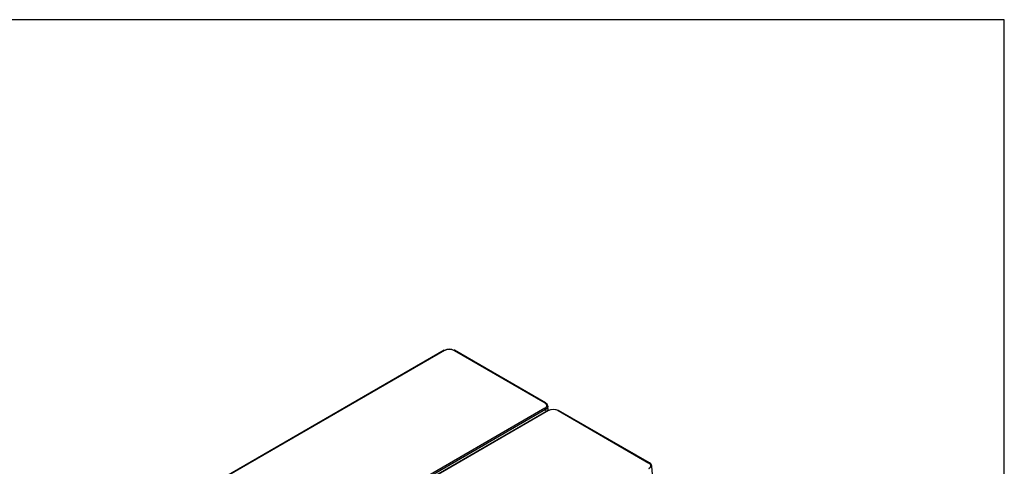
# Model space of a CAD drawing. Header units: millimetres. Extents: x 0 to 287, y 0 to 200.
# Tile 33 of 33: x 192 to 287, y 157 to 200. Entities that reach past the tile are written whole.
import ezdxf

# ---------------------------------------------------------------- set-up
doc = ezdxf.new("R2010")
doc.units = ezdxf.units.MM
for name, color, linetype in [('134.132_BW4_CTM-', 7, 'Continuous'), ('Marges', 7, 'Continuous'), ('Standard', 7, 'Continuous')]:
    doc.layers.add(name, color=color, linetype=linetype)

# ---------------------------------------------------------------- blocks, each defined once
blk = doc.blocks.new('SE')
at = {"layer": '134.132_BW4_CTM-', "color": 7, "linetype": 'Continuous'}
for p, q in [((232.944, 168.127), (204.599, 151.763)), ((232.994, 168.122), (204.649, 151.758)), ((233.905, 168.122), (242.671, 163.061)), ((242.721, 163.066), (233.955, 168.127)), ((242.671, 162.536), (214.326, 146.171)), ((242.996, 162.334), (242.958, 162.746)), ((242.741, 162.417), (214.397, 146.053)), ((242.985, 162.33), (214.64, 145.965)), ((243.035, 162.325), (214.69, 145.96)), ((242.741, 162.417), (242.761, 162.201)), ((243.946, 162.325), (252.712, 157.264)), ((252.762, 157.269), (243.996, 162.33)), ((253.07, 156.171), (252.999, 156.949))]:
    blk.add_line(p, q, dxfattribs=at)
for centre, radius, start, end in [((233.449, 167.058), 1.155, 62.89603, 117.10397), ((233.449, 167.228), 1.003, 63.00686, 116.99314), ((242.524, 162.673), 0.44, 9.4988, 63.48401), ((243.49, 161.261), 1.155, 62.89603, 117.10397), ((243.49, 161.431), 1.003, 63.00686, 116.99314), ((252.565, 156.876), 0.44, 9.4988, 63.48401)]:
    blk.add_arc(centre, radius, start, end, dxfattribs=at)
for centre, major_axis, start_param, end_param in [((232.994, 168.041), (0.05, -0.0866), 2.356194, 3.141593), ((233.905, 168.041), (-0.05, -0.0866), 3.141593, 3.926991), ((242.671, 162.98), (-0.05, -0.0866), 3.140882, 3.926991), ((242.671, 162.454), (0.05, -0.0866), 0.837758, 2.356194), ((243.035, 162.244), (0.05, -0.0866), 2.356194, 3.141593), ((243.946, 162.244), (-0.05, -0.0866), 3.141593, 3.926991), ((252.712, 157.183), (-0.05, -0.0866), 3.140882, 3.926991)]:
    blk.add_ellipse(centre, major_axis=major_axis, ratio=0.57735, start_param=start_param, end_param=end_param, dxfattribs=at)
for points, degree, knots in [([(242.671, 162.536), (242.716, 162.561), (242.751, 162.592), (242.786, 162.622), (242.81, 162.656), (242.835, 162.69), (242.847, 162.726), (242.86, 162.762), (242.86, 162.799), (242.86, 162.835), (242.847, 162.871), (242.835, 162.907), (242.81, 162.941), (242.786, 162.975), (242.751, 163.005), (242.716, 163.036), (242.671, 163.061)], 2, [0, 0, 0, 0.125, 0.125, 0.25, 0.25, 0.375, 0.375, 0.5, 0.5, 0.625, 0.625, 0.75, 0.75, 0.875, 0.875, 1, 1, 1]), ([(242.959, 162.724), (242.959, 162.719), (242.959, 162.709), (242.958, 162.694), (242.955, 162.68), (242.952, 162.665), (242.949, 162.65), (242.944, 162.636), (242.938, 162.622), (242.932, 162.607), (242.924, 162.593), (242.916, 162.579), (242.907, 162.565), (242.898, 162.552), (242.887, 162.538), (242.876, 162.525), (242.864, 162.512), (242.851, 162.499), (242.837, 162.486), (242.823, 162.474), (242.808, 162.462), (242.792, 162.45), (242.776, 162.439), (242.759, 162.428), (242.747, 162.421), (242.741, 162.417)], 3, [0.5, 0.5, 0.5, 0.5, 0.5217317, 0.5434635, 0.5651955, 0.5869277, 0.6086602, 0.6303932, 0.6521267, 0.6738608, 0.6955955, 0.717331, 0.7390674, 0.7608046, 0.7825429, 0.8042823, 0.8260229, 0.8477647, 0.8695079, 0.8912525, 0.9129986, 0.9347464, 0.9564958, 0.978247, 1, 1, 1, 1]), ([(242.958, 162.745), (242.958, 162.743), (242.959, 162.736), (242.959, 162.728), (242.959, 162.724)], 3, [0.46752355, 0.46752355, 0.46752355, 0.46752355, 0.47826829, 0.5, 0.5, 0.5, 0.5]), ([(252.712, 156.738), (252.756, 156.764), (252.792, 156.795), (252.827, 156.825), (252.851, 156.859), (252.876, 156.893), (252.888, 156.929), (252.9, 156.965), (252.9, 157.001), (252.9, 157.038), (252.888, 157.074), (252.876, 157.11), (252.851, 157.144), (252.827, 157.177), (252.792, 157.208), (252.757, 157.238), (252.712, 157.264)], 2, [0, 0, 0, 0.125, 0.125, 0.25, 0.25, 0.375, 0.375, 0.5, 0.5, 0.625, 0.625, 0.75, 0.75, 0.875, 0.875, 1, 1, 1])]:
    blk.add_open_spline(points, degree=degree, knots=knots, dxfattribs=at)

msp = doc.modelspace()

# ---------------------------------------------------------------- linework, layer by layer
at = {"layer": 'Marges', "color": 7, "linetype": 'Continuous'}
for p, q in [((287, 200), (10, 200)), ((287, 10), (287, 200))]:
    msp.add_line(p, q, dxfattribs=at)

# ---------------------------------------------------------------- block references
at = {"layer": 'Standard'}
msp.add_blockref('SE', (0, 0), dxfattribs=at)

doc.saveas('drawing.dxf')
